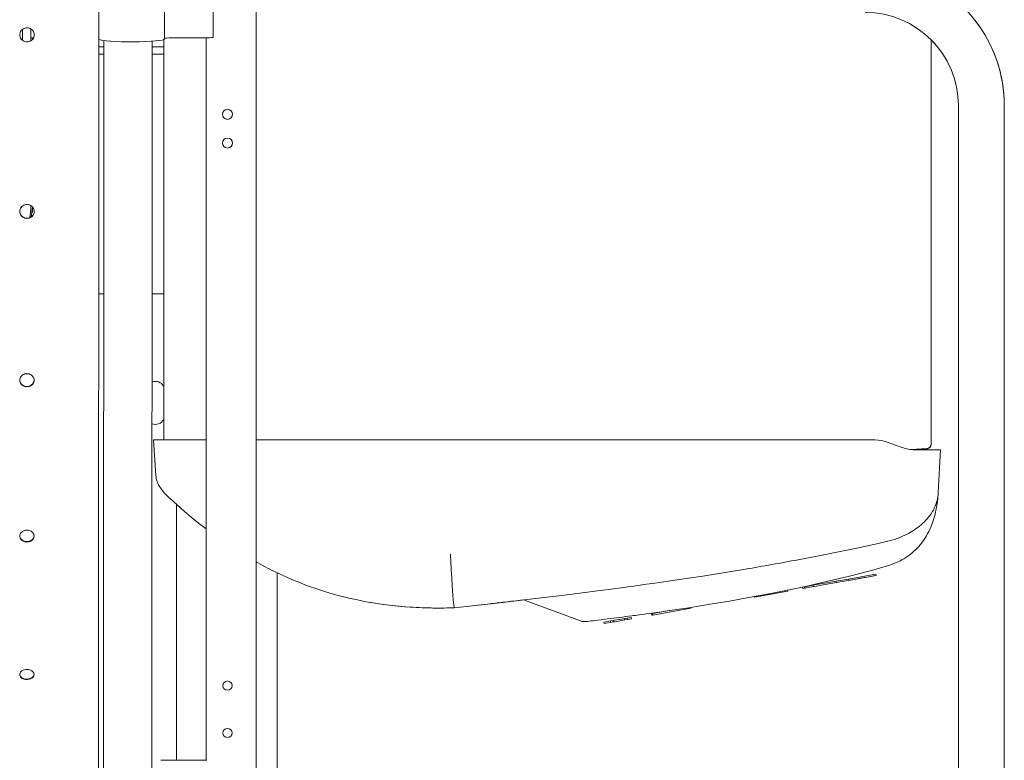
# Model space of a CAD drawing. Header units: millimetres. Extents: x -70269 to 35056, y -51814 to 48966.
# Tile 203 of 256: x -33422 to -32736, y 30137 to 30653. Entities that reach past the tile are written whole.
import ezdxf

# ---------------------------------------------------------------- set-up
doc = ezdxf.new("R2010")
doc.units = ezdxf.units.MM
doc.layers.add('00 - nowa technologia myjni_Nr_pióra__95', color=7, linetype='Continuous', lineweight=20, true_color=0x7c7c7c)
doc.layers.add('XREF', color=8, linetype='Continuous', lineweight=9)

# ---------------------------------------------------------------- blocks, each defined once
blk = doc.blocks.new('parter 2025.10.15')
at = {"layer": '00 - nowa technologia myjni_Nr_pióra__95', "color": 8, "linetype": 'Continuous', "lineweight": 5}
for p, q in [((509.342, 2525.617), (509.326, 2453.613)), ((520.318, 2452.576), (520.318, 2524.626)), ((517.318, 2523.814), (517.318, 2519.829)), ((513.918, 2523.709), (513.918, 2519.724)), ((504.019, 2520.395), (504.019, 2519.636)), ((504.619, 2520.428), (504.619, 2519.604)), ((503.84, 2520.014), (503.84, 2520.013)), ((504.619, 2519.804), (504.769, 2519.804)), ((514.418, 2519.803), (516.718, 2519.803)), ((516.819, 2469.476), (516.819, 2519.803)), ((509.34, 2519.176), (509.685, 2519.176)), ((509.671, 2455.296), (509.685, 2519.616)), ((513.041, 2455.295), (513.055, 2519.568)), ((513.055, 2519.176), (513.868, 2519.176)), ((513.868, 2519.683), (513.868, 2491.814)), ((567.368, 2491.491), (567.368, 2519.668)), ((509.685, 2518.676), (509.34, 2518.676)), ((513.868, 2518.676), (513.055, 2518.676)), ((569.269, 2515.076), (569.269, 2461.276)), ((572.469, 2515.076), (572.469, 2461.276)), ((572.469, 2466.001), (572.469, 2515.076)), ((509.682, 2501.976), (509.337, 2501.976)), ((513.868, 2501.976), (513.052, 2501.976)), ((513.168, 2491.808), (513.235, 2491.808)), ((513.168, 2491.808), (513.321, 2489.326)), ((515.825, 2491.808), (513.235, 2491.808)), ((516.819, 2491.808), (515.825, 2491.808)), ((520.318, 2491.808), (563.071, 2491.808)), ((538.96, 2491.808), (539.244, 2491.808)), ((541.994, 2491.808), (542.277, 2491.808)), ((563.21, 2491.808), (563.071, 2491.808)), ((565.918, 2491.129), (567.084, 2491.189)), ((565.952, 2491.125), (567.084, 2491.184)), ((567.991, 2491.107), (566.227, 2491.107)), ((567.368, 2491.489), (567.368, 2491.491)), ((567.368, 2491.491), (567.368, 2491.483)), ((567.368, 2491.488), (567.368, 2491.476)), ((568.029, 2491.107), (567.862, 2488.121)), ((568.029, 2491.107), (567.991, 2491.107)), ((513.321, 2489.326), (513.322, 2489.323)), ((567.862, 2488.121), (567.861, 2488.112)), ((567.862, 2488.121), (567.861, 2488.1)), ((514.318, 2487.703), (514.283, 2487.736)), ((567.803, 2487.48), (567.811, 2487.542)), ((514.769, 2487.295), (514.769, 2469.476)), ((564.337, 2484.731), (564.348, 2484.734)), ((564.232, 2482.997), (564.252, 2483.003)), ((564.252, 2483.003), (564.252, 2483.003)), ((521.769, 2482.537), (521.769, 2135.404)), ((559.821, 2481.79), (560.743, 2481.953)), ((560.743, 2481.953), (561.608, 2482.105)), ((560.76, 2481.854), (560.743, 2481.953)), ((560.76, 2481.854), (561.834, 2482.043)), ((562.489, 2482.26), (561.608, 2482.105)), ((561.626, 2482.006), (561.608, 2482.105)), ((562.506, 2482.162), (561.626, 2482.006)), ((562.45, 2482.152), (561.997, 2482.072)), ((562.734, 2482.202), (562.45, 2482.152)), ((563.37, 2482.416), (562.489, 2482.26)), ((563.387, 2482.317), (562.506, 2482.162)), ((562.685, 2482.571), (562.681, 2482.57)), ((562.685, 2482.571), (562.683, 2482.57)), ((562.685, 2482.571), (562.683, 2482.57)), ((563.016, 2482.252), (562.734, 2482.202)), ((563.37, 2482.416), (563.376, 2482.417)), ((563.387, 2482.317), (563.37, 2482.416)), ((563.376, 2482.417), (563.506, 2482.44)), ((563.393, 2482.318), (563.376, 2482.417)), ((563.387, 2482.317), (563.393, 2482.318)), ((563.393, 2482.318), (563.523, 2482.341)), ((563.506, 2482.44), (563.508, 2482.44)), ((563.525, 2482.342), (563.508, 2482.44)), ((563.523, 2482.341), (563.525, 2482.342)), ((557.377, 2481.258), (555.051, 2480.847)), ((557.377, 2481.258), (557.364, 2481.332)), ((558.398, 2481.539), (558.522, 2481.561)), ((558.416, 2481.441), (558.398, 2481.539)), ((558.416, 2481.441), (558.575, 2481.469)), ((558.523, 2481.561), (558.552, 2481.566)), ((558.54, 2481.463), (558.523, 2481.561)), ((558.54, 2481.463), (558.569, 2481.468)), ((558.552, 2481.566), (559.147, 2481.671)), ((558.569, 2481.468), (558.552, 2481.566)), ((558.569, 2481.468), (559.165, 2481.573)), ((559.147, 2481.671), (559.374, 2481.711)), ((559.165, 2481.573), (559.147, 2481.671)), ((559.165, 2481.573), (559.391, 2481.613)), ((559.374, 2481.711), (559.821, 2481.79)), ((559.391, 2481.613), (559.838, 2481.692)), ((559.838, 2481.692), (560.76, 2481.854)), ((538.749, 2480.624), (538.937, 2480.646)), ((542.922, 2479.184), (538.94, 2480.646)), ((555.051, 2480.847), (555.045, 2480.879)), ((534.12, 2480.112), (534.119, 2480.12)), ((535.764, 2480.283), (536.467, 2480.362)), ((549.112, 2479.901), (547.941, 2479.695)), ((550.625, 2480.067), (547.958, 2479.597)), ((550.625, 2480.067), (550.614, 2480.128)), ((550.625, 2480.067), (550.614, 2480.128)), ((545.194, 2479.211), (545.019, 2479.18)), ((545.293, 2479.228), (545.194, 2479.211)), ((545.211, 2479.112), (545.194, 2479.211)), ((545.262, 2479.379), (545.263, 2479.38)), ((545.262, 2479.379), (545.264, 2479.38)), ((545.262, 2479.379), (545.264, 2479.38)), ((545.262, 2479.379), (545.263, 2479.38)), ((545.262, 2479.379), (545.264, 2479.38)), ((545.262, 2479.379), (545.263, 2479.38)), ((545.774, 2479.313), (545.293, 2479.228)), ((545.791, 2479.215), (545.31, 2479.13)), ((545.983, 2479.35), (545.774, 2479.313)), ((546.001, 2479.251), (545.791, 2479.215)), ((546.179, 2479.384), (545.983, 2479.35)), ((546.001, 2479.251), (545.983, 2479.35)), ((546.001, 2479.251), (545.983, 2479.35)), ((546.197, 2479.286), (546.001, 2479.251)), ((546.461, 2479.434), (546.179, 2479.384)), ((546.197, 2479.286), (546.179, 2479.384)), ((546.479, 2479.336), (546.197, 2479.286)), ((546.479, 2479.336), (546.461, 2479.434)), ((547.937, 2479.694), (547.889, 2479.686)), ((547.906, 2479.588), (547.889, 2479.686)), ((547.955, 2479.596), (547.906, 2479.588)), ((547.941, 2479.695), (547.937, 2479.694)), ((547.955, 2479.596), (547.937, 2479.694)), ((547.958, 2479.597), (547.941, 2479.695)), ((547.958, 2479.597), (547.955, 2479.596)), ((548.399, 2479.799), (548.57, 2479.823)), ((548.57, 2479.823), (548.795, 2479.856)), ((543.29, 2479.14), (543.42, 2479.155)), ((544.68, 2479.12), (544.559, 2479.099)), ((544.576, 2479), (544.559, 2479.099)), ((544.697, 2479.022), (544.576, 2479)), ((545.019, 2479.18), (544.68, 2479.12)), ((545.036, 2479.082), (544.697, 2479.022)), ((545.036, 2479.082), (545.019, 2479.18)), ((545.211, 2479.112), (545.036, 2479.082)), ((545.31, 2479.13), (545.211, 2479.112)), ((516.769, 2469.476), (513.669, 2469.476)), ((516.868, 2469.476), (516.769, 2469.476))]:
    blk.add_line(p, q, dxfattribs=at)
for points in [[(504.341, 2520.512), (504.262, 2520.506), (504.186, 2520.487), (504.113, 2520.457), (504.046, 2520.416), (503.986, 2520.365), (503.935, 2520.305), (503.894, 2520.238), (503.864, 2520.166), (503.846, 2520.089), (503.84, 2520.013)], [(504.841, 2520.013), (504.834, 2520.091), (504.816, 2520.167), (504.786, 2520.24), (504.745, 2520.307), (504.693, 2520.366), (504.634, 2520.417), (504.567, 2520.458), (504.494, 2520.487), (504.417, 2520.506), (504.341, 2520.512)], [(504.34, 2519.52), (504.262, 2519.526), (504.186, 2519.544), (504.113, 2519.574), (504.047, 2519.615), (503.987, 2519.665), (503.936, 2519.725), (503.895, 2519.791), (503.865, 2519.864), (503.847, 2519.94), (503.84, 2520.016)], [(504.34, 2519.515), (504.262, 2519.521), (504.185, 2519.539), (504.113, 2519.569), (504.046, 2519.611), (503.986, 2519.662), (503.935, 2519.721), (503.894, 2519.788), (503.864, 2519.86), (503.846, 2519.937), (503.84, 2520.013)], [(504.34, 2519.52), (504.418, 2519.525), (504.495, 2519.544), (504.567, 2519.574), (504.634, 2519.615), (504.694, 2519.665), (504.745, 2519.725), (504.786, 2519.791), (504.816, 2519.864), (504.834, 2519.939), (504.841, 2520.015)], [(504.34, 2519.515), (504.419, 2519.521), (504.495, 2519.539), (504.568, 2519.569), (504.635, 2519.61), (504.695, 2519.662), (504.746, 2519.721), (504.787, 2519.788), (504.816, 2519.86), (504.835, 2519.937), (504.841, 2520.013)], [(504.338, 2508.193), (504.26, 2508.187), (504.183, 2508.169), (504.111, 2508.14), (504.044, 2508.1), (503.984, 2508.051), (503.933, 2507.992), (503.892, 2507.928), (503.862, 2507.857), (503.844, 2507.783), (503.838, 2507.709)], [(504.838, 2507.709), (504.832, 2507.785), (504.813, 2507.859), (504.783, 2507.929), (504.742, 2507.994), (504.691, 2508.051), (504.631, 2508.101), (504.564, 2508.141), (504.491, 2508.17), (504.415, 2508.187), (504.338, 2508.193)], [(504.338, 2507.239), (504.26, 2507.245), (504.184, 2507.262), (504.112, 2507.291), (504.045, 2507.33), (503.986, 2507.379), (503.935, 2507.436), (503.894, 2507.5), (503.863, 2507.569), (503.845, 2507.642), (503.838, 2507.715)], [(504.338, 2507.226), (504.259, 2507.232), (504.183, 2507.25), (504.11, 2507.279), (504.043, 2507.318), (503.983, 2507.368), (503.933, 2507.426), (503.892, 2507.491), (503.862, 2507.561), (503.844, 2507.635), (503.838, 2507.709)], [(504.338, 2507.239), (504.415, 2507.245), (504.491, 2507.262), (504.563, 2507.291), (504.63, 2507.33), (504.69, 2507.379), (504.741, 2507.436), (504.782, 2507.5), (504.812, 2507.569), (504.831, 2507.642), (504.838, 2507.715)], [(504.338, 2507.226), (504.416, 2507.232), (504.493, 2507.249), (504.565, 2507.279), (504.632, 2507.318), (504.692, 2507.368), (504.743, 2507.426), (504.784, 2507.49), (504.814, 2507.561), (504.832, 2507.635), (504.838, 2507.709)], [(504.335, 2496.409), (504.257, 2496.403), (504.181, 2496.387), (504.108, 2496.36), (504.041, 2496.322), (503.981, 2496.275), (503.93, 2496.22), (503.889, 2496.159), (503.859, 2496.093), (503.841, 2496.023), (503.835, 2495.954)], [(504.835, 2495.954), (504.829, 2496.025), (504.811, 2496.095), (504.78, 2496.161), (504.739, 2496.222), (504.688, 2496.276), (504.629, 2496.322), (504.562, 2496.36), (504.489, 2496.387), (504.413, 2496.403), (504.335, 2496.409)], [(504.335, 2495.521), (504.258, 2495.526), (504.183, 2495.543), (504.111, 2495.569), (504.045, 2495.606), (503.985, 2495.651), (503.934, 2495.704), (503.893, 2495.763), (503.862, 2495.829), (503.843, 2495.897), (503.835, 2495.964)], [(504.335, 2495.5), (504.257, 2495.506), (504.181, 2495.522), (504.108, 2495.55), (504.041, 2495.587), (503.981, 2495.634), (503.93, 2495.688), (503.889, 2495.749), (503.859, 2495.815), (503.841, 2495.885), (503.835, 2495.954)], [(504.335, 2495.521), (504.412, 2495.526), (504.488, 2495.543), (504.559, 2495.569), (504.626, 2495.606), (504.686, 2495.651), (504.736, 2495.703), (504.778, 2495.763), (504.808, 2495.828), (504.828, 2495.896), (504.835, 2495.964)], [(504.335, 2495.5), (504.413, 2495.506), (504.49, 2495.522), (504.562, 2495.549), (504.629, 2495.586), (504.689, 2495.633), (504.741, 2495.688), (504.782, 2495.749), (504.811, 2495.815), (504.829, 2495.885), (504.835, 2495.954)], [(567.084, 2491.184), (567.118, 2491.188), (567.152, 2491.195), (567.215, 2491.222), (567.271, 2491.262), (567.316, 2491.314), (567.348, 2491.375), (567.365, 2491.442), (567.368, 2491.483)], [(513.322, 2489.323), (513.333, 2489.206), (513.354, 2489.088), (513.384, 2488.972), (513.413, 2488.883), (513.447, 2488.796), (513.502, 2488.676), (513.566, 2488.56), (513.639, 2488.446)], [(513.639, 2488.446), (513.729, 2488.321), (513.824, 2488.203), (513.954, 2488.057), (514.108, 2487.9), (514.283, 2487.736)], [(516.819, 2485.596), (516.303, 2485.998), (515.795, 2486.411), (515.295, 2486.833), (514.803, 2487.263), (514.318, 2487.703)], [(504.333, 2485.507), (504.255, 2485.503), (504.207, 2485.494), (504.16, 2485.482), (504.115, 2485.466), (504.072, 2485.447), (504.018, 2485.415), (503.97, 2485.378), (503.927, 2485.336), (503.887, 2485.28), (503.857, 2485.22), (503.839, 2485.157), (503.833, 2485.095)], [(504.833, 2485.094), (504.827, 2485.159), (504.808, 2485.222), (504.778, 2485.283), (504.737, 2485.338), (504.686, 2485.387), (504.627, 2485.429), (504.56, 2485.463), (504.487, 2485.487), (504.411, 2485.503), (504.333, 2485.507)], [(565.077, 2484.956), (565.332, 2485.059), (565.587, 2485.178), (565.779, 2485.277), (565.981, 2485.391)], [(504.333, 2484.712), (504.238, 2484.719), (504.146, 2484.742), (504.101, 2484.759), (504.059, 2484.779), (504.02, 2484.802), (503.985, 2484.828), (503.934, 2484.875), (503.892, 2484.929), (503.861, 2484.987), (503.841, 2485.048), (503.833, 2485.109)], [(504.333, 2484.683), (504.236, 2484.691), (504.188, 2484.701), (504.142, 2484.715), (504.083, 2484.738), (504.028, 2484.769), (503.978, 2484.804), (503.928, 2484.854), (503.887, 2484.909), (503.857, 2484.969), (503.839, 2485.033), (503.833, 2485.095)], [(504.333, 2484.712), (504.409, 2484.717), (504.484, 2484.731), (504.556, 2484.755), (504.622, 2484.788), (504.66, 2484.812), (504.695, 2484.839), (504.726, 2484.868), (504.754, 2484.901), (504.785, 2484.947), (504.809, 2484.996), (504.825, 2485.048), (504.833, 2485.109)], [(504.333, 2484.683), (504.411, 2484.688), (504.459, 2484.697), (504.507, 2484.709), (504.551, 2484.724), (504.594, 2484.744), (504.648, 2484.775), (504.696, 2484.812), (504.738, 2484.854), (504.779, 2484.909), (504.809, 2484.969), (504.827, 2485.033), (504.833, 2485.094)], [(558.095, 2483.445), (559.432, 2483.7), (560.796, 2483.972), (562.181, 2484.259), (563.584, 2484.563), (564.337, 2484.731)], [(533.882, 2483.343), (533.911, 2482.76), (533.944, 2482.18), (533.981, 2481.599), (534.028, 2480.969), (534.056, 2480.654), (534.095, 2480.298), (534.119, 2480.12)], [(547.947, 2481.795), (549.199, 2481.974), (550.445, 2482.159), (551.446, 2482.312), (552.461, 2482.471), (553.429, 2482.628), (554.421, 2482.792)], [(548.795, 2479.856), (549.641, 2479.98), (550.481, 2480.107), (551.297, 2480.235), (552.106, 2480.366), (553.323, 2480.571), (554.526, 2480.784), (555.714, 2481.006), (556.886, 2481.235), (558.168, 2481.5), (558.818, 2481.64), (559.462, 2481.784), (560.067, 2481.922), (560.668, 2482.064), (561.581, 2482.287), (562.479, 2482.517), (563.364, 2482.754), (564.232, 2482.997)], [(531.045, 2480.148), (530.429, 2480.196), (529.815, 2480.257), (529.203, 2480.332), (528.594, 2480.421), (527.986, 2480.525), (527.382, 2480.644), (526.781, 2480.777), (526.316, 2480.89), (525.853, 2481.012), (525.392, 2481.144), (524.934, 2481.285), (524.478, 2481.435), (524.024, 2481.594)], [(534.122, 2480.1), (536.475, 2480.363), (537.699, 2480.503), (539.592, 2480.723), (541.814, 2480.99), (544.11, 2481.278), (544.484, 2481.327)], [(534.122, 2480.1), (533.75, 2480.091), (533.379, 2480.084), (533.004, 2480.083), (532.628, 2480.085), (532.253, 2480.092), (531.879, 2480.104), (531.478, 2480.123), (531.078, 2480.148), (530.686, 2480.177), (530.293, 2480.21), (529.98, 2480.24), (529.667, 2480.274)], [(504.331, 2475.811), (504.253, 2475.806), (504.158, 2475.789), (504.07, 2475.758), (504.028, 2475.738), (503.989, 2475.713), (503.955, 2475.689), (503.925, 2475.661), (503.884, 2475.613), (503.855, 2475.561), (503.836, 2475.505), (503.831, 2475.452)], [(504.831, 2475.452), (504.825, 2475.508), (504.806, 2475.563), (504.776, 2475.615), (504.735, 2475.663), (504.685, 2475.705), (504.632, 2475.738), (504.573, 2475.766), (504.51, 2475.787), (504.461, 2475.798), (504.41, 2475.806), (504.331, 2475.811)], [(504.331, 2475.131), (504.237, 2475.137), (504.146, 2475.156), (504.061, 2475.187), (503.985, 2475.23), (503.934, 2475.27), (503.892, 2475.316), (503.861, 2475.366), (503.84, 2475.418), (503.831, 2475.47)], [(504.331, 2475.096), (504.234, 2475.102), (504.14, 2475.122), (504.053, 2475.156), (504.013, 2475.177), (503.976, 2475.201), (503.925, 2475.243), (503.884, 2475.291), (503.854, 2475.344), (503.836, 2475.399), (503.831, 2475.452)], [(504.331, 2475.131), (504.407, 2475.135), (504.481, 2475.147), (504.552, 2475.167), (504.632, 2475.202), (504.702, 2475.248), (504.733, 2475.275), (504.76, 2475.304), (504.783, 2475.334), (504.801, 2475.365), (504.821, 2475.417), (504.83, 2475.469)], [(504.331, 2475.096), (504.409, 2475.1), (504.503, 2475.117), (504.591, 2475.148), (504.633, 2475.168), (504.673, 2475.192), (504.706, 2475.216), (504.737, 2475.244), (504.777, 2475.291), (504.807, 2475.343), (504.825, 2475.399), (504.831, 2475.452)]]:
    blk.add_lwpolyline(points, dxfattribs=at)
for centre, radius in [((518.318, 2514.476), 0.35), ((518.318, 2512.476), 0.35), ((518.318, 2474.676), 0.325), ((518.318, 2471.376), 0.325)]:
    blk.add_circle(centre, radius, dxfattribs=at)
for centre, radius, start, end in [((562.768, 2515.076), 9.7, 0.0001, 89.99993), ((562.768, 2515.076), 6.5, 0.00016, 89.99985), ((562.769, 2515.076), 9.7, 359.99972, 37.93322), ((562.768, 2515.075), 6.5, 40.66614, 44.95386), ((499.077, 2508.856), 5.742, 346.64172, 351.22921), ((513.268, 2495.175), 0.7, 31.00821, 108.16937), ((513.268, 2493.576), 0.7, 251.77578, 328.97219), ((563.222, 2487.764), 4.044, 86.7306, 90.17333), ((552.227, 2455.624), 37.985, 69.82177, 71.45588), ((566.31, 2493.778), 2.67, 263.15237, 269.39745), ((567.068, 2491.489), 0.3, 272.97107, 0.00033), ((558.883, 2488.616), 8.993, 354.60572, 356.84207), ((559.505, 2488.556), 8.368, 351.54568, 354.61758), ((559.616, 2488.544), 8.256, 352.17578, 353.00088), ((559.355, 2488.576), 8.519, 352.99929, 354.57573), ((559.36, 2488.576), 8.514, 353.0309, 354.5078), ((564.746, 2488.399), 3.149, 323.59146, 334.54375), ((560.451, 2488.408), 7.41, 345.9707, 351.60161), ((561.439, 2488.163), 6.392, 340.4751, 345.95597), ((563.354, 2489.835), 5.163, 300.58726, 306.66412), ((563.229, 2489.654), 5.046, 282.82143, 286.86156), ((563.021, 2490.348), 5.77, 286.83266, 290.86626), ((563.139, 2487.372), 4.508, 318.37861, 326.00763), ((573.839, 2485.476), 40.013, 182.34073, 183.05635), ((520.922, 2682.057), 202.061, 279.54313, 280.60113), ((563.005, 2487.675), 4.83, 293.5855, 300.45869), ((532.971, 2505.973), 25.975, 240.85029, 244.02343), ((562.751, 2488.271), 5.478, 285.90819, 293.5355), ((532.47, 2504.931), 24.818, 244.00936, 250.10461), ((504.034, 2793.513), 314.796, 277.38273, 278.01875), ((464.55, 3118.465), 642.142, 276.523099, 276.635346), ((532.685, 2506.206), 26.107, 260.07306, 262.60105), ((533.015, 2509.829), 29.747, 266.20333, 269.44269), ((533.043, 2512.229), 32.147, 269.43483, 271.92407), ((534.171, 2480.114), 0.0507, 182.65651, 196.01238), ((449.961, 3245.988), 770.497, 276.4463, 276.523618), ((516.697, 2706.533), 228.944, 276.70295, 276.83066), ((517.441, 2700.341), 222.707, 276.83018, 277.05409), ((518.862, 2688.925), 211.202, 277.05173, 277.51744), ((520.128, 2679.253), 201.448, 277.52047, 277.66788), ((521.237, 2671.071), 193.191, 277.66571, 278.0825), ((543.198, 2479.938), 0.804, 249.89043, 276.6107)]:
    blk.add_arc(centre, radius, start, end, dxfattribs=at)
for centre, major_axis, ratio, start_param, end_param in [((504.769, 2519.674), (-0.15, 0), 0.866025, 4.559029, 4.712389), ((511.619, 2519.724), (2.3, 0), 0.087156, 3.279827, 6.283185), ((514.418, 2519.759), (0.5, 0), 0.087156, 1.570796, 3.141592), ((516.718, 2519.868), (0.75, 0), 0.087156, 4.712389, 5.639684), ((497.269, 2508.245), (7.35, 0), 0.866025, 6.130475, 6.261998), ((497.269, 2508.296), (7.45, 0), 0.866025, 6.133547, 6.241991), ((561.988, 2487.036), (3.159, 4.159), 0.74069, 0.244461, 0.459638), ((565.312, 2494.168), (-1.963, 2.742), 0.692456, 2.346104, 2.681387), ((547.847, 2492.813), (-19.924, 5.272), 0.371477, 3.072841, 3.217921), ((560.93, 2488.653), (-6.904, 0.743), 0.614316, 2.557275, 2.799267), ((548.684, 2503.826), (-17.453, 19.818), 0.403533, 3.24625, 3.361961), ((521.667, 2532.3), (-44.544, 48.227), 0.257035, 3.086032, 3.166839)]:
    blk.add_ellipse(centre, major_axis=major_axis, ratio=ratio, start_param=start_param, end_param=end_param, dxfattribs=at)

msp = doc.modelspace()

# ---------------------------------------------------------------- block references
at = {"layer": 'XREF', "xscale": 10, "yscale": 10, "zscale": 10}
msp.add_blockref('parter 2025.10.15', (-38460.61, 5442.28), dxfattribs=at)

doc.saveas('drawing.dxf')
